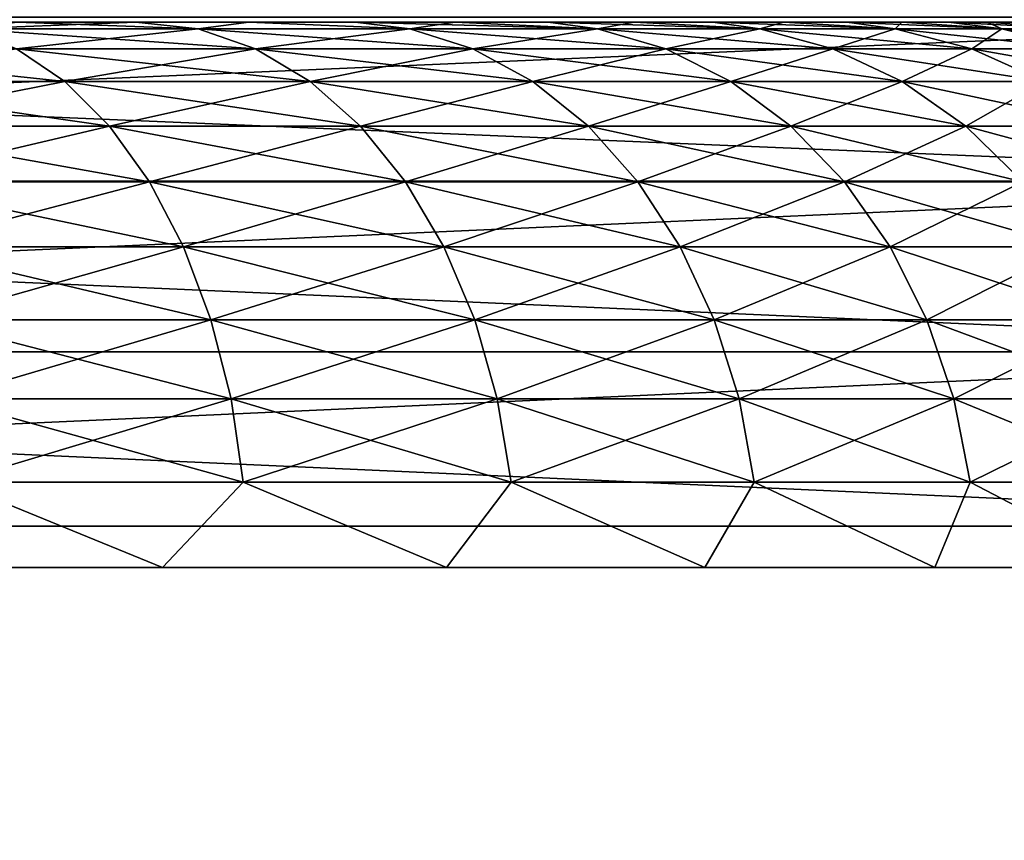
# Model space of a CAD drawing. Header units: millimetres. Extents: x -112 to 112, y -55 to 40.
# Tile 149 of 171: x 18.5 to 20.31, y 35 to 36.5. Entities that reach past the tile are written whole.
import ezdxf

# ---------------------------------------------------------------- set-up
doc = ezdxf.new("R2010")
doc.units = ezdxf.units.MM
doc.header["$LTSCALE"] = 52.148148
for name, color, linetype in [('102', 7, 'CONTINUOUS'), ('119', 7, 'CONTINUOUS'), ('120', 7, 'CONTINUOUS'), ('121', 7, 'CONTINUOUS'), ('88', 7, 'CONTINUOUS'), ('91', 7, 'CONTINUOUS'), ('99', 7, 'CONTINUOUS')]:
    doc.layers.add(name, color=color, linetype=linetype)

msp = doc.modelspace()

# ---------------------------------------------------------------- linework, layer by layer
at = {"layer": '102', "linetype": 'Continuous'}
for points in [[(21.2749, 36.5093, 14.2038), (14.2038, 36.5093, 21.2749), (14.2818, 36.2083, 21.3529), (21.2749, 36.5093, 14.2038)], [(21.3529, 36.2083, 14.2818), (21.2749, 36.5093, 14.2038), (14.2818, 36.2083, 21.3529), (21.3529, 36.2083, 14.2818)], [(21.3529, 36.2083, 14.2818), (14.2818, 36.2083, 21.3529), (14.332, 35.8956, 21.4031), (21.3529, 36.2083, 14.2818)], [(21.4031, 35.8956, 14.332), (21.3529, 36.2083, 14.2818), (14.332, 35.8956, 21.4031), (21.4031, 35.8956, 14.332)], [(21.4031, 35.8956, 14.332), (14.332, 35.8956, 21.4031), (14.3534, 35.5763, 21.4245), (21.4031, 35.8956, 14.332)], [(21.4245, 35.5763, 14.3534), (21.4031, 35.8956, 14.332), (14.3534, 35.5763, 21.4245), (21.4245, 35.5763, 14.3534)]]:
    msp.add_3dface(points, dxfattribs=at)
at = {"layer": '119', "color": 7, "linetype": 'Continuous', "true_color": 0xfffff2}
for points in [[(10.5308, 36.5, 3.0309), (19.6268, 36.5, 2.7843), (10.3732, 36.5, 2.7843), (10.5308, 36.5, 3.0309)], [(10.3732, 36.5, 2.7843), (19.6268, 36.5, 2.7843), (13.9724, 36.5, 2.7317), (10.3732, 36.5, 2.7843)], [(19.4692, 36.5, -3.0309), (10.3732, 36.5, -2.7843), (19.6268, 36.5, -2.7843), (19.4692, 36.5, -3.0309)], [(19.6268, 36.5, -2.7843), (10.3732, 36.5, -2.7843), (13.9724, 36.5, -2.7317), (19.6268, 36.5, -2.7843)], [(10.5308, 36.5, -3.0309), (10.3732, 36.5, -2.7843), (19.4692, 36.5, -3.0309), (10.5308, 36.5, -3.0309)], [(19.4692, 36.5, 3.0309), (19.6268, 36.5, 2.7843), (10.5308, 36.5, 3.0309), (19.4692, 36.5, 3.0309)], [(10.7014, 36.5, 3.2683), (19.4692, 36.5, 3.0309), (10.5308, 36.5, 3.0309), (10.7014, 36.5, 3.2683)], [(10.7014, 36.5, -3.2683), (10.5308, 36.5, -3.0309), (19.2986, 36.5, -3.2683), (10.7014, 36.5, -3.2683)], [(19.2986, 36.5, -3.2683), (10.5308, 36.5, -3.0309), (19.4692, 36.5, -3.0309), (19.2986, 36.5, -3.2683)], [(19.2986, 36.5, 3.2683), (19.4692, 36.5, 3.0309), (10.7014, 36.5, 3.2683), (19.2986, 36.5, 3.2683)], [(10.8848, 36.5, 3.4964), (19.2986, 36.5, 3.2683), (10.7014, 36.5, 3.2683), (10.8848, 36.5, 3.4964)], [(10.8848, 36.5, -3.4964), (10.7014, 36.5, -3.2683), (19.1152, 36.5, -3.4964), (10.8848, 36.5, -3.4964)], [(19.1152, 36.5, -3.4964), (10.7014, 36.5, -3.2683), (19.2986, 36.5, -3.2683), (19.1152, 36.5, -3.4964)], [(11.08, 36.5, 3.7139), (19.1152, 36.5, 3.4964), (10.8848, 36.5, 3.4964), (11.08, 36.5, 3.7139)], [(19.1152, 36.5, 3.4964), (19.2986, 36.5, 3.2683), (10.8848, 36.5, 3.4964), (19.1152, 36.5, 3.4964)], [(11.08, 36.5, -3.7139), (10.8848, 36.5, -3.4964), (18.92, 36.5, -3.7139), (11.08, 36.5, -3.7139)], [(18.92, 36.5, -3.7139), (10.8848, 36.5, -3.4964), (19.1152, 36.5, -3.4964), (18.92, 36.5, -3.7139)], [(11.2869, 36.5, 3.9208), (18.92, 36.5, 3.7139), (11.08, 36.5, 3.7139), (11.2869, 36.5, 3.9208)], [(18.92, 36.5, 3.7139), (19.1152, 36.5, 3.4964), (11.08, 36.5, 3.7139), (18.92, 36.5, 3.7139)], [(11.2869, 36.5, -3.9208), (11.08, 36.5, -3.7139), (18.7131, 36.5, -3.9208), (11.2869, 36.5, -3.9208)], [(18.7131, 36.5, -3.9208), (11.08, 36.5, -3.7139), (18.92, 36.5, -3.7139), (18.7131, 36.5, -3.9208)], [(18.7131, 36.5, 3.9208), (18.92, 36.5, 3.7139), (11.2869, 36.5, 3.9208), (18.7131, 36.5, 3.9208)], [(11.5045, 36.5, 4.116), (18.7131, 36.5, 3.9208), (11.2869, 36.5, 3.9208), (11.5045, 36.5, 4.116)], [(18.4955, 36.5, -4.116), (11.2869, 36.5, -3.9208), (18.7131, 36.5, -3.9208), (18.4955, 36.5, -4.116)], [(18.4955, 36.5, 4.116), (18.7131, 36.5, 3.9208), (11.5045, 36.5, 4.116), (18.4955, 36.5, 4.116)], [(14.1373, 36.5, -2.7226), (19.6268, 36.5, -2.7843), (13.9724, 36.5, -2.7317), (14.1373, 36.5, -2.7226)], [(13.9724, 36.5, 2.7317), (19.7707, 36.5, 2.5298), (14.1373, 36.5, 2.7226), (13.9724, 36.5, 2.7317)], [(19.6268, 36.5, 2.7843), (19.7707, 36.5, 2.5298), (13.9724, 36.5, 2.7317), (19.6268, 36.5, 2.7843)], [(14.1373, 36.5, 2.7226), (19.7707, 36.5, 2.5298), (14.2985, 36.5, 2.6865), (14.1373, 36.5, 2.7226)], [(14.2985, 36.5, -2.6865), (19.6268, 36.5, -2.7843), (14.1373, 36.5, -2.7226), (14.2985, 36.5, -2.6865)], [(14.2985, 36.5, 2.6865), (19.7707, 36.5, 2.5298), (14.4515, 36.5, 2.6243), (14.2985, 36.5, 2.6865)], [(14.4515, 36.5, -2.6243), (19.6268, 36.5, -2.7843), (14.2985, 36.5, -2.6865), (14.4515, 36.5, -2.6243)], [(14.4515, 36.5, 2.6243), (19.7707, 36.5, 2.5298), (14.5922, 36.5, 2.5378), (14.4515, 36.5, 2.6243)], [(14.5922, 36.5, -2.5378), (19.6268, 36.5, -2.7843), (14.4515, 36.5, -2.6243), (14.5922, 36.5, -2.5378)], [(14.5922, 36.5, 2.5378), (19.7707, 36.5, 2.5298), (14.7168, 36.5, 2.4294), (14.5922, 36.5, 2.5378)], [(14.7168, 36.5, -2.4294), (19.7707, 36.5, -2.5298), (14.5922, 36.5, -2.5378), (14.7168, 36.5, -2.4294)], [(19.7707, 36.5, -2.5298), (19.6268, 36.5, -2.7843), (14.5922, 36.5, -2.5378), (19.7707, 36.5, -2.5298)], [(14.8218, 36.5, -2.3019), (19.7707, 36.5, -2.5298), (14.7168, 36.5, -2.4294), (14.8218, 36.5, -2.3019)], [(19.7707, 36.5, 2.5298), (19.9008, 36.5, 2.2676), (14.7168, 36.5, 2.4294), (19.7707, 36.5, 2.5298)], [(14.7168, 36.5, 2.4294), (19.9008, 36.5, 2.2676), (14.8218, 36.5, 2.3019), (14.7168, 36.5, 2.4294)], [(16.9174, 36.5, -0.9966), (20.2738, 36.5, -1.1608), (14.7541, 36.5, -1.0753), (16.9174, 36.5, -0.9966)], [(14.7541, 36.5, -1.0753), (20.2738, 36.5, -1.1608), (14.8519, 36.5, -1.2083), (14.7541, 36.5, -1.0753)], [(20.2738, 36.5, 1.1608), (17.0826, 36.5, 0.9966), (14.7541, 36.5, 1.0753), (20.2738, 36.5, 1.1608)], [(14.8519, 36.5, 1.2083), (20.2738, 36.5, 1.1608), (14.7541, 36.5, 1.0753), (14.8519, 36.5, 1.2083)], [(19.9008, 36.5, -2.2676), (19.7707, 36.5, -2.5298), (14.8218, 36.5, -2.3019), (19.9008, 36.5, -2.2676)], [(14.9043, 36.5, -2.1588), (19.9008, 36.5, -2.2676), (14.8218, 36.5, -2.3019), (14.9043, 36.5, -2.1588)], [(14.8218, 36.5, 2.3019), (19.9008, 36.5, 2.2676), (14.9043, 36.5, 2.1588), (14.8218, 36.5, 2.3019)], [(20.2738, 36.5, -1.1608), (20.2031, 36.5, -1.4448), (14.8519, 36.5, -1.2083), (20.2738, 36.5, -1.1608)], [(14.8519, 36.5, -1.2083), (20.2031, 36.5, -1.4448), (14.9265, 36.5, -1.3557), (14.8519, 36.5, -1.2083)], [(14.9265, 36.5, 1.3557), (20.2738, 36.5, 1.1608), (14.8519, 36.5, 1.2083), (14.9265, 36.5, 1.3557)], [(14.9623, 36.5, -2.0041), (19.9008, 36.5, -2.2676), (14.9043, 36.5, -2.1588), (14.9623, 36.5, -2.0041)], [(14.9043, 36.5, 2.1588), (20.0163, 36.5, 1.999), (14.9623, 36.5, 2.0041), (14.9043, 36.5, 2.1588)], [(19.9008, 36.5, 2.2676), (20.0163, 36.5, 1.999), (14.9043, 36.5, 2.1588), (19.9008, 36.5, 2.2676)], [(14.9265, 36.5, -1.3557), (20.2031, 36.5, -1.4448), (14.9758, 36.5, -1.5133), (14.9265, 36.5, -1.3557)], [(14.9758, 36.5, 1.5133), (20.2031, 36.5, 1.4448), (14.9265, 36.5, 1.3557), (14.9758, 36.5, 1.5133)], [(20.2031, 36.5, 1.4448), (20.2738, 36.5, 1.1608), (14.9265, 36.5, 1.3557), (20.2031, 36.5, 1.4448)], [(20.0163, 36.5, -1.999), (19.9008, 36.5, -2.2676), (14.9623, 36.5, -2.0041), (20.0163, 36.5, -1.999)], [(14.9939, 36.5, -1.842), (20.0163, 36.5, -1.999), (14.9623, 36.5, -2.0041), (14.9939, 36.5, -1.842)], [(14.9623, 36.5, 2.0041), (20.0163, 36.5, 1.999), (14.9939, 36.5, 1.842), (14.9623, 36.5, 2.0041)], [(20.2031, 36.5, -1.4448), (20.1173, 36.5, -1.7243), (14.9758, 36.5, -1.5133), (20.2031, 36.5, -1.4448)], [(14.9758, 36.5, -1.5133), (20.1173, 36.5, -1.7243), (14.9985, 36.5, -1.6769), (14.9758, 36.5, -1.5133)], [(14.9985, 36.5, 1.6769), (20.2031, 36.5, 1.4448), (14.9758, 36.5, 1.5133), (14.9985, 36.5, 1.6769)], [(20.1173, 36.5, -1.7243), (20.0163, 36.5, -1.999), (14.9939, 36.5, -1.842), (20.1173, 36.5, -1.7243)], [(14.9985, 36.5, -1.6769), (20.1173, 36.5, -1.7243), (14.9939, 36.5, -1.842), (14.9985, 36.5, -1.6769)], [(20.0163, 36.5, 1.999), (20.1173, 36.5, 1.7243), (14.9939, 36.5, 1.842), (20.0163, 36.5, 1.999)], [(14.9939, 36.5, 1.842), (20.1173, 36.5, 1.7243), (14.9985, 36.5, 1.6769), (14.9939, 36.5, 1.842)], [(20.1173, 36.5, 1.7243), (20.2031, 36.5, 1.4448), (14.9985, 36.5, 1.6769), (20.1173, 36.5, 1.7243)], [(17.0826, 36.5, -0.9966), (20.2738, 36.5, -1.1608), (16.9174, 36.5, -0.9966), (17.0826, 36.5, -0.9966)], [(17.2455, 36.5, -0.9694), (20.2738, 36.5, -1.1608), (17.0826, 36.5, -0.9966), (17.2455, 36.5, -0.9694)], [(20.2738, 36.5, 1.1608), (20.3289, 36.5, 0.8736), (17.0826, 36.5, 0.9966), (20.2738, 36.5, 1.1608)], [(17.0826, 36.5, 0.9966), (20.3289, 36.5, 0.8736), (17.2455, 36.5, 0.9694), (17.0826, 36.5, 0.9966)], [(17.4017, 36.5, -0.9157), (20.2738, 36.5, -1.1608), (17.2455, 36.5, -0.9694), (17.4017, 36.5, -0.9157)], [(17.2455, 36.5, 0.9694), (20.3289, 36.5, 0.8736), (17.4017, 36.5, 0.9157), (17.2455, 36.5, 0.9694)], [(20.3289, 36.5, -0.8736), (20.2738, 36.5, -1.1608), (17.4017, 36.5, -0.9157), (20.3289, 36.5, -0.8736)], [(17.547, 36.5, -0.8371), (20.3289, 36.5, -0.8736), (17.4017, 36.5, -0.9157), (17.547, 36.5, -0.8371)], [(17.4017, 36.5, 0.9157), (20.3289, 36.5, 0.8736), (17.547, 36.5, 0.8371), (17.4017, 36.5, 0.9157)], [(17.6773, 36.5, -0.7357), (20.3289, 36.5, -0.8736), (17.547, 36.5, -0.8371), (17.6773, 36.5, -0.7357)], [(17.547, 36.5, 0.8371), (20.3684, 36.5, 0.5837), (17.6773, 36.5, 0.7357), (17.547, 36.5, 0.8371)], [(20.3289, 36.5, 0.8736), (20.3684, 36.5, 0.5837), (17.547, 36.5, 0.8371), (20.3289, 36.5, 0.8736)], [(17.7892, 36.5, -0.6142), (20.3289, 36.5, -0.8736), (17.6773, 36.5, -0.7357), (17.7892, 36.5, -0.6142)], [(17.6773, 36.5, 0.7357), (20.3684, 36.5, 0.5837), (17.7892, 36.5, 0.6142), (17.6773, 36.5, 0.7357)], [(20.3684, 36.5, -0.5837), (20.3289, 36.5, -0.8736), (17.7892, 36.5, -0.6142), (20.3684, 36.5, -0.5837)], [(17.8795, 36.5, -0.4759), (20.3684, 36.5, -0.5837), (17.7892, 36.5, -0.6142), (17.8795, 36.5, -0.4759)], [(17.7892, 36.5, 0.6142), (20.3684, 36.5, 0.5837), (17.8795, 36.5, 0.4759), (17.7892, 36.5, 0.6142)], [(17.9458, 36.5, -0.3247), (20.3684, 36.5, -0.5837), (17.8795, 36.5, -0.4759), (17.9458, 36.5, -0.3247)], [(17.8795, 36.5, 0.4759), (20.3921, 36.5, 0.2926), (17.9458, 36.5, 0.3247), (17.8795, 36.5, 0.4759)], [(20.3684, 36.5, 0.5837), (20.3921, 36.5, 0.2926), (17.8795, 36.5, 0.4759), (20.3684, 36.5, 0.5837)], [(20.3921, 36.5, -0.2926), (20.3684, 36.5, -0.5837), (17.9458, 36.5, -0.3247), (20.3921, 36.5, -0.2926)], [(17.9864, 36.5, -0.1646), (20.3921, 36.5, -0.2926), (17.9458, 36.5, -0.3247), (17.9864, 36.5, -0.1646)], [(17.9458, 36.5, 0.3247), (20.3921, 36.5, 0.2926), (17.9864, 36.5, 0.1646), (17.9458, 36.5, 0.3247)], [(18, 36.5), (20.3921, 36.5, -0.2926), (17.9864, 36.5, -0.1646), (18, 36.5)], [(20.4, 36.5), (18, 36.5), (17.9864, 36.5, 0.1646), (20.4, 36.5)], [(20.3921, 36.5, 0.2926), (20.4, 36.5), (17.9864, 36.5, 0.1646), (20.3921, 36.5, 0.2926)], [(20.4, 36.5), (20.3921, 36.5, -0.2926), (18, 36.5), (20.4, 36.5)]]:
    msp.add_3dface(points, dxfattribs=at)
at = {"layer": '120', "color": 7, "linetype": 'Continuous', "true_color": 0xfffff2}
for points in [[(18.8273, 36.4879, 4.0264), (18.4955, 36.5, 4.116), (18.4004, 36.4879, 4.3929), (18.8273, 36.4879, 4.0264)], [(18.8273, 36.4879, 4.0264), (18.4004, 36.4879, 4.3929), (18.9326, 36.4514, 4.1371), (18.8273, 36.4879, 4.0264)], [(18.9326, 36.4514, 4.1371), (18.4004, 36.4879, 4.3929), (18.4939, 36.4514, 4.5137), (18.9326, 36.4514, 4.1371)], [(18.7131, 36.5, 3.9208), (18.4955, 36.5, 4.116), (18.8273, 36.4879, 4.0264), (18.7131, 36.5, 3.9208)], [(18.92, 36.5, 3.7139), (18.7131, 36.5, 3.9208), (18.8273, 36.4879, 4.0264), (18.92, 36.5, 3.7139)], [(19.215, 36.4879, 3.6185), (18.92, 36.5, 3.7139), (18.8273, 36.4879, 4.0264), (19.215, 36.4879, 3.6185)], [(19.215, 36.4879, 3.6185), (18.8273, 36.4879, 4.0264), (19.331, 36.4514, 3.718), (19.215, 36.4879, 3.6185)], [(19.331, 36.4514, 3.718), (18.8273, 36.4879, 4.0264), (18.9326, 36.4514, 4.1371), (19.331, 36.4514, 3.718)], [(19.1152, 36.5, 3.4964), (18.92, 36.5, 3.7139), (19.215, 36.4879, 3.6185), (19.1152, 36.5, 3.4964)], [(19.2986, 36.5, 3.2683), (19.1152, 36.5, 3.4964), (19.5595, 36.4879, 3.1735), (19.2986, 36.5, 3.2683)], [(19.5595, 36.4879, 3.1735), (19.1152, 36.5, 3.4964), (19.215, 36.4879, 3.6185), (19.5595, 36.4879, 3.1735)], [(19.5595, 36.4879, 3.1735), (19.215, 36.4879, 3.6185), (19.6849, 36.4514, 3.2608), (19.5595, 36.4879, 3.1735)], [(19.6849, 36.4514, 3.2608), (19.215, 36.4879, 3.6185), (19.331, 36.4514, 3.718), (19.6849, 36.4514, 3.2608)], [(19.4692, 36.5, 3.0309), (19.2986, 36.5, 3.2683), (19.5595, 36.4879, 3.1735), (19.4692, 36.5, 3.0309)], [(19.6268, 36.5, 2.7843), (19.4692, 36.5, 3.0309), (19.8572, 36.4879, 2.6959), (19.6268, 36.5, 2.7843)], [(19.8572, 36.4879, 2.6959), (19.4692, 36.5, 3.0309), (19.5595, 36.4879, 3.1735), (19.8572, 36.4879, 2.6959)], [(19.8572, 36.4879, 2.6959), (19.5595, 36.4879, 3.1735), (19.9907, 36.4514, 2.7701), (19.8572, 36.4879, 2.6959)], [(19.9907, 36.4514, 2.7701), (19.5595, 36.4879, 3.1735), (19.6849, 36.4514, 3.2608), (19.9907, 36.4514, 2.7701)], [(19.7707, 36.5, 2.5298), (19.6268, 36.5, 2.7843), (19.8572, 36.4879, 2.6959), (19.7707, 36.5, 2.5298)], [(20.105, 36.4879, 2.1907), (19.7707, 36.5, 2.5298), (19.8572, 36.4879, 2.6959), (20.105, 36.4879, 2.1907)], [(19.9008, 36.5, 2.2676), (19.7707, 36.5, 2.5298), (20.105, 36.4879, 2.1907), (19.9008, 36.5, 2.2676)], [(20.105, 36.4879, 2.1907), (19.8572, 36.4879, 2.6959), (20.2454, 36.4514, 2.251), (20.105, 36.4879, 2.1907)], [(20.2454, 36.4514, 2.251), (19.8572, 36.4879, 2.6959), (19.9907, 36.4514, 2.7701), (20.2454, 36.4514, 2.251)], [(20.0163, 36.5, 1.999), (19.9008, 36.5, 2.2676), (20.105, 36.4879, 2.1907), (20.0163, 36.5, 1.999)], [(20.3004, 36.4879, 1.663), (20.0163, 36.5, 1.999), (20.105, 36.4879, 2.1907), (20.3004, 36.4879, 1.663)], [(20.1173, 36.5, 1.7243), (20.0163, 36.5, 1.999), (20.3004, 36.4879, 1.663), (20.1173, 36.5, 1.7243)], [(20.3004, 36.4879, 1.663), (20.105, 36.4879, 2.1907), (20.4462, 36.4514, 1.7088), (20.3004, 36.4879, 1.663)], [(20.4462, 36.4514, 1.7088), (20.105, 36.4879, 2.1907), (20.2454, 36.4514, 2.251), (20.4462, 36.4514, 1.7088)], [(20.2031, 36.5, 1.4448), (20.1173, 36.5, 1.7243), (20.3004, 36.4879, 1.663), (20.2031, 36.5, 1.4448)], [(20.4415, 36.4879, 1.1183), (20.2031, 36.5, 1.4448), (20.3004, 36.4879, 1.663), (20.4415, 36.4879, 1.1183)], [(20.2738, 36.5, 1.1608), (20.2031, 36.5, 1.4448), (20.4415, 36.4879, 1.1183), (20.2738, 36.5, 1.1608)], [(20.3289, 36.5, 0.8736), (20.2738, 36.5, 1.1608), (20.4415, 36.4879, 1.1183), (20.3289, 36.5, 0.8736)], [(20.5911, 36.4514, 1.149), (20.3004, 36.4879, 1.663), (20.4462, 36.4514, 1.7088), (20.5911, 36.4514, 1.149)], [(20.4415, 36.4879, 1.1183), (20.3004, 36.4879, 1.663), (20.5911, 36.4514, 1.149), (20.4415, 36.4879, 1.1183)], [(18.5827, 36.3914, 4.6285), (18.0193, 36.4514, 4.844), (18.0961, 36.3914, 4.9672), (18.5827, 36.3914, 4.6285)], [(18.4939, 36.4514, 4.5137), (18.0193, 36.4514, 4.844), (18.5827, 36.3914, 4.6285), (18.4939, 36.4514, 4.5137)], [(18.9326, 36.4514, 4.1371), (18.4939, 36.4514, 4.5137), (19.0326, 36.3914, 4.2423), (18.9326, 36.4514, 4.1371)], [(19.0326, 36.3914, 4.2423), (18.4939, 36.4514, 4.5137), (18.5827, 36.3914, 4.6285), (19.0326, 36.3914, 4.2423)], [(19.331, 36.4514, 3.718), (18.9326, 36.4514, 4.1371), (19.4411, 36.3914, 3.8126), (19.331, 36.4514, 3.718)], [(19.4411, 36.3914, 3.8126), (18.9326, 36.4514, 4.1371), (19.0326, 36.3914, 4.2423), (19.4411, 36.3914, 3.8126)], [(19.6849, 36.4514, 3.2608), (19.331, 36.4514, 3.718), (19.8041, 36.3914, 3.3437), (19.6849, 36.4514, 3.2608)], [(19.8041, 36.3914, 3.3437), (19.331, 36.4514, 3.718), (19.4411, 36.3914, 3.8126), (19.8041, 36.3914, 3.3437)], [(19.9907, 36.4514, 2.7701), (19.6849, 36.4514, 3.2608), (20.1177, 36.3914, 2.8405), (19.9907, 36.4514, 2.7701)], [(20.1177, 36.3914, 2.8405), (19.6849, 36.4514, 3.2608), (19.8041, 36.3914, 3.3437), (20.1177, 36.3914, 2.8405)], [(20.3788, 36.3914, 2.3082), (19.9907, 36.4514, 2.7701), (20.1177, 36.3914, 2.8405), (20.3788, 36.3914, 2.3082)], [(20.2454, 36.4514, 2.251), (19.9907, 36.4514, 2.7701), (20.3788, 36.3914, 2.3082), (20.2454, 36.4514, 2.251)], [(20.4462, 36.4514, 1.7088), (20.2454, 36.4514, 2.251), (20.5847, 36.3914, 1.7522), (20.4462, 36.4514, 1.7088)], [(20.5847, 36.3914, 1.7522), (20.2454, 36.4514, 2.251), (20.3788, 36.3914, 2.3082), (20.5847, 36.3914, 1.7522)], [(18.6648, 36.3095, 4.7345), (18.0961, 36.3914, 4.9672), (18.167, 36.3095, 5.081), (18.6648, 36.3095, 4.7345)], [(18.5827, 36.3914, 4.6285), (18.0961, 36.3914, 4.9672), (18.6648, 36.3095, 4.7345), (18.5827, 36.3914, 4.6285)], [(19.1249, 36.3095, 4.3394), (18.5827, 36.3914, 4.6285), (18.6648, 36.3095, 4.7345), (19.1249, 36.3095, 4.3394)], [(19.0326, 36.3914, 4.2423), (18.5827, 36.3914, 4.6285), (19.1249, 36.3095, 4.3394), (19.0326, 36.3914, 4.2423)], [(19.5428, 36.3095, 3.8999), (19.0326, 36.3914, 4.2423), (19.1249, 36.3095, 4.3394), (19.5428, 36.3095, 3.8999)], [(19.4411, 36.3914, 3.8126), (19.0326, 36.3914, 4.2423), (19.5428, 36.3095, 3.8999), (19.4411, 36.3914, 3.8126)], [(19.914, 36.3095, 3.4203), (19.4411, 36.3914, 3.8126), (19.5428, 36.3095, 3.8999), (19.914, 36.3095, 3.4203)], [(19.8041, 36.3914, 3.3437), (19.4411, 36.3914, 3.8126), (19.914, 36.3095, 3.4203), (19.8041, 36.3914, 3.3437)], [(20.2348, 36.3095, 2.9056), (19.8041, 36.3914, 3.3437), (19.914, 36.3095, 3.4203), (20.2348, 36.3095, 2.9056)], [(20.1177, 36.3914, 2.8405), (19.8041, 36.3914, 3.3437), (20.2348, 36.3095, 2.9056), (20.1177, 36.3914, 2.8405)], [(20.5019, 36.3095, 2.3611), (20.1177, 36.3914, 2.8405), (20.2348, 36.3095, 2.9056), (20.5019, 36.3095, 2.3611)], [(20.3788, 36.3914, 2.3082), (20.1177, 36.3914, 2.8405), (20.5019, 36.3095, 2.3611), (20.3788, 36.3914, 2.3082)], [(18.7379, 36.2076, 4.829), (18.167, 36.3095, 5.081), (18.2302, 36.2076, 5.1824), (18.7379, 36.2076, 4.829)], [(18.6648, 36.3095, 4.7345), (18.167, 36.3095, 5.081), (18.7379, 36.2076, 4.829), (18.6648, 36.3095, 4.7345)], [(19.2073, 36.2076, 4.4261), (18.6648, 36.3095, 4.7345), (18.7379, 36.2076, 4.829), (19.2073, 36.2076, 4.4261)], [(19.1249, 36.3095, 4.3394), (18.6648, 36.3095, 4.7345), (19.2073, 36.2076, 4.4261), (19.1249, 36.3095, 4.3394)], [(19.6335, 36.2076, 3.9777), (19.1249, 36.3095, 4.3394), (19.2073, 36.2076, 4.4261), (19.6335, 36.2076, 3.9777)], [(19.5428, 36.3095, 3.8999), (19.1249, 36.3095, 4.3394), (19.6335, 36.2076, 3.9777), (19.5428, 36.3095, 3.8999)], [(20.0121, 36.2076, 3.4885), (19.5428, 36.3095, 3.8999), (19.6335, 36.2076, 3.9777), (20.0121, 36.2076, 3.4885)], [(19.914, 36.3095, 3.4203), (19.5428, 36.3095, 3.8999), (20.0121, 36.2076, 3.4885), (19.914, 36.3095, 3.4203)], [(20.3393, 36.2076, 2.9636), (19.914, 36.3095, 3.4203), (20.0121, 36.2076, 3.4885), (20.3393, 36.2076, 2.9636)], [(20.2348, 36.3095, 2.9056), (19.914, 36.3095, 3.4203), (20.3393, 36.2076, 2.9636), (20.2348, 36.3095, 2.9056)], [(20.6118, 36.2076, 2.4082), (20.2348, 36.3095, 2.9056), (20.3393, 36.2076, 2.9636), (20.6118, 36.2076, 2.4082)], [(20.5019, 36.3095, 2.3611), (20.2348, 36.3095, 2.9056), (20.6118, 36.2076, 2.4082), (20.5019, 36.3095, 2.3611)], [(18.7379, 36.2076, 4.829), (18.2302, 36.2076, 5.1824), (18.8004, 36.0882, 4.9097), (18.7379, 36.2076, 4.829)], [(18.8004, 36.0882, 4.9097), (18.2302, 36.2076, 5.1824), (18.2842, 36.0882, 5.269), (18.8004, 36.0882, 4.9097)], [(19.2073, 36.2076, 4.4261), (18.7379, 36.2076, 4.829), (19.2776, 36.0882, 4.5), (19.2073, 36.2076, 4.4261)], [(19.2776, 36.0882, 4.5), (18.7379, 36.2076, 4.829), (18.8004, 36.0882, 4.9097), (19.2776, 36.0882, 4.5)], [(19.6335, 36.2076, 3.9777), (19.2073, 36.2076, 4.4261), (19.7109, 36.0882, 4.0442), (19.6335, 36.2076, 3.9777)], [(19.7109, 36.0882, 4.0442), (19.2073, 36.2076, 4.4261), (19.2776, 36.0882, 4.5), (19.7109, 36.0882, 4.0442)], [(20.0959, 36.0882, 3.5469), (19.6335, 36.2076, 3.9777), (19.7109, 36.0882, 4.0442), (20.0959, 36.0882, 3.5469)], [(20.0121, 36.2076, 3.4885), (19.6335, 36.2076, 3.9777), (20.0959, 36.0882, 3.5469), (20.0121, 36.2076, 3.4885)], [(20.4286, 36.0882, 3.0131), (20.0121, 36.2076, 3.4885), (20.0959, 36.0882, 3.5469), (20.4286, 36.0882, 3.0131)], [(20.3393, 36.2076, 2.9636), (20.0121, 36.2076, 3.4885), (20.4286, 36.0882, 3.0131), (20.3393, 36.2076, 2.9636)], [(18.8507, 35.9543, 4.9747), (18.2842, 36.0882, 5.269), (18.3276, 35.9543, 5.3387), (18.8507, 35.9543, 4.9747)], [(18.8004, 36.0882, 4.9097), (18.2842, 36.0882, 5.269), (18.8507, 35.9543, 4.9747), (18.8004, 36.0882, 4.9097)], [(19.3342, 35.9543, 4.5596), (18.8004, 36.0882, 4.9097), (18.8507, 35.9543, 4.9747), (19.3342, 35.9543, 4.5596)], [(19.2776, 36.0882, 4.5), (18.8004, 36.0882, 4.9097), (19.3342, 35.9543, 4.5596), (19.2776, 36.0882, 4.5)], [(19.7732, 35.9543, 4.0977), (19.2776, 36.0882, 4.5), (19.3342, 35.9543, 4.5596), (19.7732, 35.9543, 4.0977)], [(19.7109, 36.0882, 4.0442), (19.2776, 36.0882, 4.5), (19.7732, 35.9543, 4.0977), (19.7109, 36.0882, 4.0442)], [(20.1633, 35.9543, 3.5938), (19.7109, 36.0882, 4.0442), (19.7732, 35.9543, 4.0977), (20.1633, 35.9543, 3.5938)], [(20.0959, 36.0882, 3.5469), (19.7109, 36.0882, 4.0442), (20.1633, 35.9543, 3.5938), (20.0959, 36.0882, 3.5469)], [(20.5004, 35.9543, 3.053), (20.0959, 36.0882, 3.5469), (20.1633, 35.9543, 3.5938), (20.5004, 35.9543, 3.053)], [(20.4286, 36.0882, 3.0131), (20.0959, 36.0882, 3.5469), (20.5004, 35.9543, 3.053), (20.4286, 36.0882, 3.0131)], [(18.8875, 35.8092, 5.0222), (18.3276, 35.9543, 5.3387), (18.3595, 35.8092, 5.3897), (18.8875, 35.8092, 5.0222)], [(18.8507, 35.9543, 4.9747), (18.3276, 35.9543, 5.3387), (18.8875, 35.8092, 5.0222), (18.8507, 35.9543, 4.9747)], [(19.3342, 35.9543, 4.5596), (18.8507, 35.9543, 4.9747), (19.3756, 35.8092, 4.6032), (19.3342, 35.9543, 4.5596)], [(19.3756, 35.8092, 4.6032), (18.8507, 35.9543, 4.9747), (18.8875, 35.8092, 5.0222), (19.3756, 35.8092, 4.6032)], [(19.8189, 35.8092, 4.1369), (19.3342, 35.9543, 4.5596), (19.3756, 35.8092, 4.6032), (19.8189, 35.8092, 4.1369)], [(19.7732, 35.9543, 4.0977), (19.3342, 35.9543, 4.5596), (19.8189, 35.8092, 4.1369), (19.7732, 35.9543, 4.0977)], [(20.2127, 35.8092, 3.6281), (19.7732, 35.9543, 4.0977), (19.8189, 35.8092, 4.1369), (20.2127, 35.8092, 3.6281)], [(20.1633, 35.9543, 3.5938), (19.7732, 35.9543, 4.0977), (20.2127, 35.8092, 3.6281), (20.1633, 35.9543, 3.5938)], [(20.553, 35.8092, 3.0822), (20.1633, 35.9543, 3.5938), (20.2127, 35.8092, 3.6281), (20.553, 35.8092, 3.0822)], [(20.5004, 35.9543, 3.053), (20.1633, 35.9543, 3.5938), (20.553, 35.8092, 3.0822), (20.5004, 35.9543, 3.053)], [(18.9099, 35.6564, 5.0512), (18.3595, 35.8092, 5.3897), (18.3789, 35.6564, 5.4209), (18.9099, 35.6564, 5.0512)], [(18.8875, 35.8092, 5.0222), (18.3595, 35.8092, 5.3897), (18.9099, 35.6564, 5.0512), (18.8875, 35.8092, 5.0222)], [(19.4009, 35.6564, 4.6298), (18.8875, 35.8092, 5.0222), (18.9099, 35.6564, 5.0512), (19.4009, 35.6564, 4.6298)], [(19.3756, 35.8092, 4.6032), (18.8875, 35.8092, 5.0222), (19.4009, 35.6564, 4.6298), (19.3756, 35.8092, 4.6032)], [(19.8467, 35.6564, 4.1608), (19.3756, 35.8092, 4.6032), (19.4009, 35.6564, 4.6298), (19.8467, 35.6564, 4.1608)], [(19.8189, 35.8092, 4.1369), (19.3756, 35.8092, 4.6032), (19.8467, 35.6564, 4.1608), (19.8189, 35.8092, 4.1369)], [(20.2428, 35.6564, 3.6491), (19.8189, 35.8092, 4.1369), (19.8467, 35.6564, 4.1608), (20.2428, 35.6564, 3.6491)], [(20.2127, 35.8092, 3.6281), (19.8189, 35.8092, 4.1369), (20.2428, 35.6564, 3.6491), (20.2127, 35.8092, 3.6281)], [(20.5851, 35.6564, 3.1), (20.2127, 35.8092, 3.6281), (20.2428, 35.6564, 3.6491), (20.5851, 35.6564, 3.1)], [(20.553, 35.8092, 3.0822), (20.2127, 35.8092, 3.6281), (20.5851, 35.6564, 3.1), (20.553, 35.8092, 3.0822)], [(18.7618, 35.5, 5.1777), (18.3789, 35.6564, 5.4209), (18.2, 35.5, 5.5426), (18.7618, 35.5, 5.1777)], [(18.9099, 35.6564, 5.0512), (18.3789, 35.6564, 5.4209), (18.7618, 35.5, 5.1777), (18.9099, 35.6564, 5.0512)], [(19.2824, 35.5, 4.7561), (18.9099, 35.6564, 5.0512), (18.7618, 35.5, 5.1777), (19.2824, 35.5, 4.7561)], [(19.4009, 35.6564, 4.6298), (18.9099, 35.6564, 5.0512), (19.2824, 35.5, 4.7561), (19.4009, 35.6564, 4.6298)], [(19.7561, 35.5, 4.2824), (19.4009, 35.6564, 4.6298), (19.2824, 35.5, 4.7561), (19.7561, 35.5, 4.2824)], [(19.8467, 35.6564, 4.1608), (19.4009, 35.6564, 4.6298), (19.7561, 35.5, 4.2824), (19.8467, 35.6564, 4.1608)], [(20.1777, 35.5, 3.7618), (19.8467, 35.6564, 4.1608), (19.7561, 35.5, 4.2824), (20.1777, 35.5, 3.7618)], [(20.2428, 35.6564, 3.6491), (19.8467, 35.6564, 4.1608), (20.1777, 35.5, 3.7618), (20.2428, 35.6564, 3.6491)], [(20.5426, 35.5, 3.2), (20.2428, 35.6564, 3.6491), (20.1777, 35.5, 3.7618), (20.5426, 35.5, 3.2)], [(20.5851, 35.6564, 3.1), (20.2428, 35.6564, 3.6491), (20.5426, 35.5, 3.2), (20.5851, 35.6564, 3.1)]]:
    msp.add_3dface(points, dxfattribs=at)
at = {"layer": '121', "color": 7, "linetype": 'Continuous', "true_color": 0xfffff2}
for points in [[(18.4004, 36.4879, -4.3929), (18.7131, 36.5, -3.9208), (18.8273, 36.4879, -4.0264), (18.4004, 36.4879, -4.3929)], [(18.4955, 36.5, -4.116), (18.7131, 36.5, -3.9208), (18.4004, 36.4879, -4.3929), (18.4955, 36.5, -4.116)], [(18.4004, 36.4879, -4.3929), (18.8273, 36.4879, -4.0264), (18.4939, 36.4514, -4.5137), (18.4004, 36.4879, -4.3929)], [(18.4939, 36.4514, -4.5137), (18.8273, 36.4879, -4.0264), (18.9326, 36.4514, -4.1371), (18.4939, 36.4514, -4.5137)], [(18.7131, 36.5, -3.9208), (18.92, 36.5, -3.7139), (18.8273, 36.4879, -4.0264), (18.7131, 36.5, -3.9208)], [(18.8273, 36.4879, -4.0264), (18.92, 36.5, -3.7139), (19.215, 36.4879, -3.6185), (18.8273, 36.4879, -4.0264)], [(18.8273, 36.4879, -4.0264), (19.215, 36.4879, -3.6185), (18.9326, 36.4514, -4.1371), (18.8273, 36.4879, -4.0264)], [(18.92, 36.5, -3.7139), (19.1152, 36.5, -3.4964), (19.215, 36.4879, -3.6185), (18.92, 36.5, -3.7139)], [(18.9326, 36.4514, -4.1371), (19.215, 36.4879, -3.6185), (19.331, 36.4514, -3.718), (18.9326, 36.4514, -4.1371)], [(19.1152, 36.5, -3.4964), (19.2986, 36.5, -3.2683), (19.215, 36.4879, -3.6185), (19.1152, 36.5, -3.4964)], [(19.215, 36.4879, -3.6185), (19.2986, 36.5, -3.2683), (19.5595, 36.4879, -3.1735), (19.215, 36.4879, -3.6185)], [(19.215, 36.4879, -3.6185), (19.5595, 36.4879, -3.1735), (19.331, 36.4514, -3.718), (19.215, 36.4879, -3.6185)], [(19.2986, 36.5, -3.2683), (19.4692, 36.5, -3.0309), (19.5595, 36.4879, -3.1735), (19.2986, 36.5, -3.2683)], [(19.331, 36.4514, -3.718), (19.5595, 36.4879, -3.1735), (19.6849, 36.4514, -3.2608), (19.331, 36.4514, -3.718)], [(19.4692, 36.5, -3.0309), (19.6268, 36.5, -2.7843), (19.5595, 36.4879, -3.1735), (19.4692, 36.5, -3.0309)], [(19.5595, 36.4879, -3.1735), (19.6268, 36.5, -2.7843), (19.8572, 36.4879, -2.6959), (19.5595, 36.4879, -3.1735)], [(19.5595, 36.4879, -3.1735), (19.8572, 36.4879, -2.6959), (19.6849, 36.4514, -3.2608), (19.5595, 36.4879, -3.1735)], [(19.6268, 36.5, -2.7843), (19.7707, 36.5, -2.5298), (19.8572, 36.4879, -2.6959), (19.6268, 36.5, -2.7843)], [(19.6849, 36.4514, -3.2608), (19.8572, 36.4879, -2.6959), (19.9907, 36.4514, -2.7701), (19.6849, 36.4514, -3.2608)], [(19.7707, 36.5, -2.5298), (19.9008, 36.5, -2.2676), (19.8572, 36.4879, -2.6959), (19.7707, 36.5, -2.5298)], [(19.8572, 36.4879, -2.6959), (19.9008, 36.5, -2.2676), (20.105, 36.4879, -2.1907), (19.8572, 36.4879, -2.6959)], [(19.8572, 36.4879, -2.6959), (20.105, 36.4879, -2.1907), (19.9907, 36.4514, -2.7701), (19.8572, 36.4879, -2.6959)], [(19.9008, 36.5, -2.2676), (20.0163, 36.5, -1.999), (20.105, 36.4879, -2.1907), (19.9008, 36.5, -2.2676)], [(19.9907, 36.4514, -2.7701), (20.105, 36.4879, -2.1907), (20.2454, 36.4514, -2.251), (19.9907, 36.4514, -2.7701)], [(20.0163, 36.5, -1.999), (20.1173, 36.5, -1.7243), (20.105, 36.4879, -2.1907), (20.0163, 36.5, -1.999)], [(20.105, 36.4879, -2.1907), (20.1173, 36.5, -1.7243), (20.3004, 36.4879, -1.663), (20.105, 36.4879, -2.1907)], [(20.105, 36.4879, -2.1907), (20.3004, 36.4879, -1.663), (20.2454, 36.4514, -2.251), (20.105, 36.4879, -2.1907)], [(20.1173, 36.5, -1.7243), (20.2031, 36.5, -1.4448), (20.3004, 36.4879, -1.663), (20.1173, 36.5, -1.7243)], [(20.2031, 36.5, -1.4448), (20.2738, 36.5, -1.1608), (20.3004, 36.4879, -1.663), (20.2031, 36.5, -1.4448)], [(20.2454, 36.4514, -2.251), (20.3004, 36.4879, -1.663), (20.4462, 36.4514, -1.7088), (20.2454, 36.4514, -2.251)], [(20.3004, 36.4879, -1.663), (20.2738, 36.5, -1.1608), (20.4415, 36.4879, -1.1183), (20.3004, 36.4879, -1.663)], [(20.2738, 36.5, -1.1608), (20.3289, 36.5, -0.8736), (20.4415, 36.4879, -1.1183), (20.2738, 36.5, -1.1608)], [(20.3004, 36.4879, -1.663), (20.4415, 36.4879, -1.1183), (20.4462, 36.4514, -1.7088), (20.3004, 36.4879, -1.663)], [(18.0961, 36.3914, -4.9672), (18.4939, 36.4514, -4.5137), (18.5827, 36.3914, -4.6285), (18.0961, 36.3914, -4.9672)], [(18.4939, 36.4514, -4.5137), (18.9326, 36.4514, -4.1371), (18.5827, 36.3914, -4.6285), (18.4939, 36.4514, -4.5137)], [(18.5827, 36.3914, -4.6285), (18.9326, 36.4514, -4.1371), (19.0326, 36.3914, -4.2423), (18.5827, 36.3914, -4.6285)], [(18.9326, 36.4514, -4.1371), (19.331, 36.4514, -3.718), (19.0326, 36.3914, -4.2423), (18.9326, 36.4514, -4.1371)], [(19.0326, 36.3914, -4.2423), (19.331, 36.4514, -3.718), (19.4411, 36.3914, -3.8126), (19.0326, 36.3914, -4.2423)], [(19.331, 36.4514, -3.718), (19.6849, 36.4514, -3.2608), (19.4411, 36.3914, -3.8126), (19.331, 36.4514, -3.718)], [(19.4411, 36.3914, -3.8126), (19.6849, 36.4514, -3.2608), (19.8041, 36.3914, -3.3437), (19.4411, 36.3914, -3.8126)], [(19.6849, 36.4514, -3.2608), (19.9907, 36.4514, -2.7701), (19.8041, 36.3914, -3.3437), (19.6849, 36.4514, -3.2608)], [(19.8041, 36.3914, -3.3437), (19.9907, 36.4514, -2.7701), (20.1177, 36.3914, -2.8405), (19.8041, 36.3914, -3.3437)], [(19.9907, 36.4514, -2.7701), (20.2454, 36.4514, -2.251), (20.1177, 36.3914, -2.8405), (19.9907, 36.4514, -2.7701)], [(20.1177, 36.3914, -2.8405), (20.2454, 36.4514, -2.251), (20.3788, 36.3914, -2.3082), (20.1177, 36.3914, -2.8405)], [(20.2454, 36.4514, -2.251), (20.4462, 36.4514, -1.7088), (20.3788, 36.3914, -2.3082), (20.2454, 36.4514, -2.251)], [(18.0961, 36.3914, -4.9672), (18.5827, 36.3914, -4.6285), (18.167, 36.3095, -5.081), (18.0961, 36.3914, -4.9672)], [(18.167, 36.3095, -5.081), (18.5827, 36.3914, -4.6285), (18.6648, 36.3095, -4.7345), (18.167, 36.3095, -5.081)], [(18.5827, 36.3914, -4.6285), (19.0326, 36.3914, -4.2423), (18.6648, 36.3095, -4.7345), (18.5827, 36.3914, -4.6285)], [(18.6648, 36.3095, -4.7345), (19.0326, 36.3914, -4.2423), (19.1249, 36.3095, -4.3394), (18.6648, 36.3095, -4.7345)], [(19.0326, 36.3914, -4.2423), (19.4411, 36.3914, -3.8126), (19.1249, 36.3095, -4.3394), (19.0326, 36.3914, -4.2423)], [(19.1249, 36.3095, -4.3394), (19.4411, 36.3914, -3.8126), (19.5428, 36.3095, -3.8999), (19.1249, 36.3095, -4.3394)], [(19.4411, 36.3914, -3.8126), (19.8041, 36.3914, -3.3437), (19.5428, 36.3095, -3.8999), (19.4411, 36.3914, -3.8126)], [(19.5428, 36.3095, -3.8999), (19.8041, 36.3914, -3.3437), (19.914, 36.3095, -3.4203), (19.5428, 36.3095, -3.8999)], [(19.8041, 36.3914, -3.3437), (20.1177, 36.3914, -2.8405), (19.914, 36.3095, -3.4203), (19.8041, 36.3914, -3.3437)], [(19.914, 36.3095, -3.4203), (20.1177, 36.3914, -2.8405), (20.2348, 36.3095, -2.9056), (19.914, 36.3095, -3.4203)], [(20.1177, 36.3914, -2.8405), (20.3788, 36.3914, -2.3082), (20.2348, 36.3095, -2.9056), (20.1177, 36.3914, -2.8405)], [(20.2348, 36.3095, -2.9056), (20.3788, 36.3914, -2.3082), (20.5019, 36.3095, -2.3611), (20.2348, 36.3095, -2.9056)], [(18.167, 36.3095, -5.081), (18.6648, 36.3095, -4.7345), (18.2302, 36.2076, -5.1824), (18.167, 36.3095, -5.081)], [(18.2302, 36.2076, -5.1824), (18.6648, 36.3095, -4.7345), (18.7379, 36.2076, -4.829), (18.2302, 36.2076, -5.1824)], [(18.6648, 36.3095, -4.7345), (19.1249, 36.3095, -4.3394), (18.7379, 36.2076, -4.829), (18.6648, 36.3095, -4.7345)], [(18.7379, 36.2076, -4.829), (19.1249, 36.3095, -4.3394), (19.2073, 36.2076, -4.4261), (18.7379, 36.2076, -4.829)], [(19.1249, 36.3095, -4.3394), (19.5428, 36.3095, -3.8999), (19.2073, 36.2076, -4.4261), (19.1249, 36.3095, -4.3394)], [(19.2073, 36.2076, -4.4261), (19.5428, 36.3095, -3.8999), (19.6335, 36.2076, -3.9777), (19.2073, 36.2076, -4.4261)], [(19.5428, 36.3095, -3.8999), (19.914, 36.3095, -3.4203), (19.6335, 36.2076, -3.9777), (19.5428, 36.3095, -3.8999)], [(19.6335, 36.2076, -3.9777), (19.914, 36.3095, -3.4203), (20.0121, 36.2076, -3.4885), (19.6335, 36.2076, -3.9777)], [(19.914, 36.3095, -3.4203), (20.2348, 36.3095, -2.9056), (20.0121, 36.2076, -3.4885), (19.914, 36.3095, -3.4203)], [(20.0121, 36.2076, -3.4885), (20.2348, 36.3095, -2.9056), (20.3393, 36.2076, -2.9636), (20.0121, 36.2076, -3.4885)], [(20.2348, 36.3095, -2.9056), (20.5019, 36.3095, -2.3611), (20.3393, 36.2076, -2.9636), (20.2348, 36.3095, -2.9056)], [(18.2302, 36.2076, -5.1824), (18.7379, 36.2076, -4.829), (18.2842, 36.0882, -5.269), (18.2302, 36.2076, -5.1824)], [(18.2842, 36.0882, -5.269), (18.7379, 36.2076, -4.829), (18.8004, 36.0882, -4.9097), (18.2842, 36.0882, -5.269)], [(18.7379, 36.2076, -4.829), (19.2073, 36.2076, -4.4261), (18.8004, 36.0882, -4.9097), (18.7379, 36.2076, -4.829)], [(18.8004, 36.0882, -4.9097), (19.2073, 36.2076, -4.4261), (19.2776, 36.0882, -4.5), (18.8004, 36.0882, -4.9097)], [(19.2073, 36.2076, -4.4261), (19.6335, 36.2076, -3.9777), (19.2776, 36.0882, -4.5), (19.2073, 36.2076, -4.4261)], [(19.2776, 36.0882, -4.5), (19.6335, 36.2076, -3.9777), (19.7109, 36.0882, -4.0442), (19.2776, 36.0882, -4.5)], [(19.6335, 36.2076, -3.9777), (20.0121, 36.2076, -3.4885), (19.7109, 36.0882, -4.0442), (19.6335, 36.2076, -3.9777)], [(19.7109, 36.0882, -4.0442), (20.0121, 36.2076, -3.4885), (20.0959, 36.0882, -3.5469), (19.7109, 36.0882, -4.0442)], [(20.0121, 36.2076, -3.4885), (20.3393, 36.2076, -2.9636), (20.0959, 36.0882, -3.5469), (20.0121, 36.2076, -3.4885)], [(20.0959, 36.0882, -3.5469), (20.3393, 36.2076, -2.9636), (20.4286, 36.0882, -3.0131), (20.0959, 36.0882, -3.5469)], [(18.2842, 36.0882, -5.269), (18.8004, 36.0882, -4.9097), (18.3276, 35.9543, -5.3387), (18.2842, 36.0882, -5.269)], [(18.3276, 35.9543, -5.3387), (18.8004, 36.0882, -4.9097), (18.8507, 35.9543, -4.9747), (18.3276, 35.9543, -5.3387)], [(18.8004, 36.0882, -4.9097), (19.2776, 36.0882, -4.5), (18.8507, 35.9543, -4.9747), (18.8004, 36.0882, -4.9097)], [(18.8507, 35.9543, -4.9747), (19.2776, 36.0882, -4.5), (19.3342, 35.9543, -4.5596), (18.8507, 35.9543, -4.9747)], [(19.2776, 36.0882, -4.5), (19.7109, 36.0882, -4.0442), (19.3342, 35.9543, -4.5596), (19.2776, 36.0882, -4.5)], [(19.3342, 35.9543, -4.5596), (19.7109, 36.0882, -4.0442), (19.7732, 35.9543, -4.0977), (19.3342, 35.9543, -4.5596)], [(19.7109, 36.0882, -4.0442), (20.0959, 36.0882, -3.5469), (19.7732, 35.9543, -4.0977), (19.7109, 36.0882, -4.0442)], [(19.7732, 35.9543, -4.0977), (20.0959, 36.0882, -3.5469), (20.1633, 35.9543, -3.5938), (19.7732, 35.9543, -4.0977)], [(20.0959, 36.0882, -3.5469), (20.4286, 36.0882, -3.0131), (20.1633, 35.9543, -3.5938), (20.0959, 36.0882, -3.5469)], [(20.1633, 35.9543, -3.5938), (20.4286, 36.0882, -3.0131), (20.5004, 35.9543, -3.053), (20.1633, 35.9543, -3.5938)], [(18.3276, 35.9543, -5.3387), (18.8507, 35.9543, -4.9747), (18.3595, 35.8092, -5.3897), (18.3276, 35.9543, -5.3387)], [(18.3595, 35.8092, -5.3897), (18.8507, 35.9543, -4.9747), (18.8875, 35.8092, -5.0222), (18.3595, 35.8092, -5.3897)], [(18.8507, 35.9543, -4.9747), (19.3342, 35.9543, -4.5596), (18.8875, 35.8092, -5.0222), (18.8507, 35.9543, -4.9747)], [(18.8875, 35.8092, -5.0222), (19.3342, 35.9543, -4.5596), (19.3756, 35.8092, -4.6032), (18.8875, 35.8092, -5.0222)], [(19.3342, 35.9543, -4.5596), (19.7732, 35.9543, -4.0977), (19.3756, 35.8092, -4.6032), (19.3342, 35.9543, -4.5596)], [(19.3756, 35.8092, -4.6032), (19.7732, 35.9543, -4.0977), (19.8189, 35.8092, -4.1369), (19.3756, 35.8092, -4.6032)], [(19.7732, 35.9543, -4.0977), (20.1633, 35.9543, -3.5938), (19.8189, 35.8092, -4.1369), (19.7732, 35.9543, -4.0977)], [(19.8189, 35.8092, -4.1369), (20.1633, 35.9543, -3.5938), (20.2127, 35.8092, -3.6281), (19.8189, 35.8092, -4.1369)], [(20.1633, 35.9543, -3.5938), (20.5004, 35.9543, -3.053), (20.2127, 35.8092, -3.6281), (20.1633, 35.9543, -3.5938)], [(20.2127, 35.8092, -3.6281), (20.5004, 35.9543, -3.053), (20.553, 35.8092, -3.0822), (20.2127, 35.8092, -3.6281)], [(18.3595, 35.8092, -5.3897), (18.8875, 35.8092, -5.0222), (18.3789, 35.6564, -5.4209), (18.3595, 35.8092, -5.3897)], [(18.3789, 35.6564, -5.4209), (18.8875, 35.8092, -5.0222), (18.9099, 35.6564, -5.0512), (18.3789, 35.6564, -5.4209)], [(18.8875, 35.8092, -5.0222), (19.3756, 35.8092, -4.6032), (18.9099, 35.6564, -5.0512), (18.8875, 35.8092, -5.0222)], [(18.9099, 35.6564, -5.0512), (19.3756, 35.8092, -4.6032), (19.4009, 35.6564, -4.6298), (18.9099, 35.6564, -5.0512)], [(19.3756, 35.8092, -4.6032), (19.8189, 35.8092, -4.1369), (19.4009, 35.6564, -4.6298), (19.3756, 35.8092, -4.6032)], [(19.4009, 35.6564, -4.6298), (19.8189, 35.8092, -4.1369), (19.8467, 35.6564, -4.1608), (19.4009, 35.6564, -4.6298)], [(19.8189, 35.8092, -4.1369), (20.2127, 35.8092, -3.6281), (19.8467, 35.6564, -4.1608), (19.8189, 35.8092, -4.1369)], [(19.8467, 35.6564, -4.1608), (20.2127, 35.8092, -3.6281), (20.2428, 35.6564, -3.6491), (19.8467, 35.6564, -4.1608)], [(20.2127, 35.8092, -3.6281), (20.553, 35.8092, -3.0822), (20.2428, 35.6564, -3.6491), (20.2127, 35.8092, -3.6281)], [(20.2428, 35.6564, -3.6491), (20.553, 35.8092, -3.0822), (20.5851, 35.6564, -3.1), (20.2428, 35.6564, -3.6491)], [(18.2, 35.5, -5.5426), (18.3789, 35.6564, -5.4209), (18.7618, 35.5, -5.1777), (18.2, 35.5, -5.5426)], [(18.3789, 35.6564, -5.4209), (18.9099, 35.6564, -5.0512), (18.7618, 35.5, -5.1777), (18.3789, 35.6564, -5.4209)], [(18.7618, 35.5, -5.1777), (18.9099, 35.6564, -5.0512), (19.2824, 35.5, -4.7561), (18.7618, 35.5, -5.1777)], [(18.9099, 35.6564, -5.0512), (19.4009, 35.6564, -4.6298), (19.2824, 35.5, -4.7561), (18.9099, 35.6564, -5.0512)], [(19.2824, 35.5, -4.7561), (19.4009, 35.6564, -4.6298), (19.7561, 35.5, -4.2824), (19.2824, 35.5, -4.7561)], [(19.4009, 35.6564, -4.6298), (19.8467, 35.6564, -4.1608), (19.7561, 35.5, -4.2824), (19.4009, 35.6564, -4.6298)], [(19.7561, 35.5, -4.2824), (19.8467, 35.6564, -4.1608), (20.1777, 35.5, -3.7618), (19.7561, 35.5, -4.2824)], [(19.8467, 35.6564, -4.1608), (20.2428, 35.6564, -3.6491), (20.1777, 35.5, -3.7618), (19.8467, 35.6564, -4.1608)], [(20.1777, 35.5, -3.7618), (20.2428, 35.6564, -3.6491), (20.5426, 35.5, -3.2), (20.1777, 35.5, -3.7618)], [(20.2428, 35.6564, -3.6491), (20.5851, 35.6564, -3.1), (20.5426, 35.5, -3.2), (20.2428, 35.6564, -3.6491)]]:
    msp.add_3dface(points, dxfattribs=at)
at = {"layer": '88', "linetype": 'Continuous'}
for points in [[(15.5432, -19.4924, -22.6142), (14.3534, 35.5763, -21.4245), (22.6142, -19.4924, -15.5432), (15.5432, -19.4924, -22.6142)], [(14.3534, 35.5763, -21.4245), (21.4245, 35.5763, -14.3534), (22.6142, -19.4924, -15.5432), (14.3534, 35.5763, -21.4245)]]:
    msp.add_3dface(points, dxfattribs=at)
at = {"layer": '91', "linetype": 'Continuous'}
for points in [[(14.2038, 36.5093, -21.2749), (21.2749, 36.5093, -14.2038), (21.3529, 36.2083, -14.2818), (14.2038, 36.5093, -21.2749)], [(14.2818, 36.2083, -21.3529), (14.2038, 36.5093, -21.2749), (21.3529, 36.2083, -14.2818), (14.2818, 36.2083, -21.3529)], [(14.2818, 36.2083, -21.3529), (21.3529, 36.2083, -14.2818), (21.4031, 35.8956, -14.332), (14.2818, 36.2083, -21.3529)], [(14.332, 35.8956, -21.4031), (14.2818, 36.2083, -21.3529), (21.4031, 35.8956, -14.332), (14.332, 35.8956, -21.4031)], [(14.332, 35.8956, -21.4031), (21.4031, 35.8956, -14.332), (21.4245, 35.5763, -14.3534), (14.332, 35.8956, -21.4031)], [(14.3534, 35.5763, -21.4245), (14.332, 35.8956, -21.4031), (21.4245, 35.5763, -14.3534), (14.3534, 35.5763, -21.4245)]]:
    msp.add_3dface(points, dxfattribs=at)
at = {"layer": '99', "linetype": 'Continuous'}
for points in [[(21.4245, 35.5763, 14.3534), (14.3534, 35.5763, 21.4245), (15.5432, -19.4924, 22.6142), (21.4245, 35.5763, 14.3534)], [(22.6142, -19.4924, 15.5432), (21.4245, 35.5763, 14.3534), (15.5432, -19.4924, 22.6142), (22.6142, -19.4924, 15.5432)]]:
    msp.add_3dface(points, dxfattribs=at)

doc.saveas('drawing.dxf')
